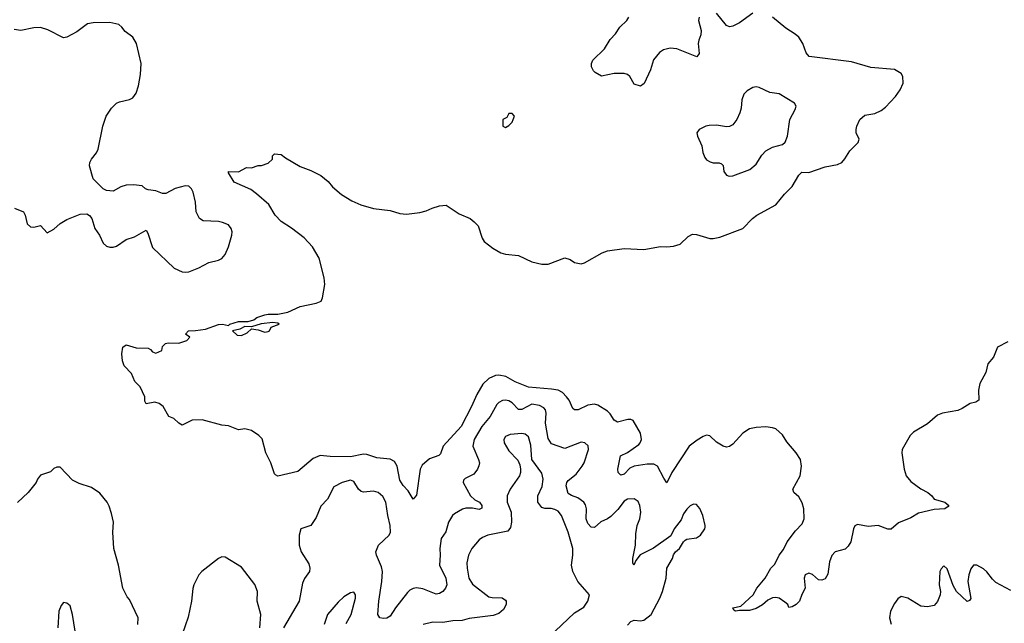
# Model space of a CAD drawing. Header units: inches. Extents: x 1603819 to 1745079, y 385938 to 533966.
# Tile 15 of 256: x 1623644 to 1629616, y 392757 to 396415. Entities that reach past the tile are written whole.
import ezdxf

# ---------------------------------------------------------------- set-up
doc = ezdxf.new("R2010")
doc.units = ezdxf.units.IN
doc.header["$MEASUREMENT"] = 0
doc.layers.add('B6329', color=7, linetype='Continuous')

msp = doc.modelspace()

# ---------------------------------------------------------------- linework, layer by layer
at = {"layer": 'B6329', "color": 5}
for points, elevation in [([(1628090, 396454.7), (1628010, 396396.3), (1627970, 396375.6), (1627950, 396372), (1627930, 396379.3), (1627870, 396454)], 320), ([(1623613, 395273), (1623666, 395250), (1623676.1, 395230), (1623690, 395177.3), (1623710, 395159.5), (1623730, 395157.6), (1623770, 395167.7), (1623810, 395123.8), (1623850, 395146), (1623890, 395180.3), (1623930, 395203.7), (1624010, 395235.5), (1624050, 395238.8), (1624067.7, 395227.7), (1624081, 395210), (1624098.8, 395150), (1624128.3, 395108.3), (1624150, 395061), (1624170, 395042.8), (1624190, 395036.3), (1624210, 395036.3), (1624230, 395043), (1624290, 395082), (1624340.1, 395099.9), (1624410, 395138.8), (1624421.1, 395121.1), (1624450, 395034.8), (1624581, 394910), (1624630, 394887.3), (1624650, 394884), (1624670, 394887.3), (1624729.6, 394910.4), (1624790, 394943), (1624850, 394957.3), (1624870, 394966.8), (1624890, 394991), (1624910, 395038), (1624929.6, 395110), (1624932, 395130), (1624926.6, 395150), (1624911.3, 395171.3), (1624874.4, 395185.6), (1624850, 395192), (1624756.5, 395196.5), (1624735.3, 395210), (1624714.5, 395250), (1624709.6, 395310), (1624695.1, 395370), (1624685.1, 395390), (1624670, 395405.1), (1624647.9, 395407.9), (1624587.6, 395392.4), (1624530, 395362), (1624510, 395360.9), (1624470, 395378), (1624423.7, 395383.7), (1624406, 395390), (1624387.3, 395407.3), (1624333.2, 395413.2), (1624290, 395412.3), (1624257.3, 395402.7), (1624210, 395375.3), (1624170, 395379), (1624150, 395389), (1624089.5, 395450), (1624067, 395530), (1624069.5, 395550), (1624078.4, 395570), (1624110, 395608), (1624120.5, 395630), (1624147.6, 395770), (1624167.8, 395830), (1624200.7, 395879.3), (1624230, 395908.2), (1624250, 395918), (1624310, 395930.6), (1624330, 395942), (1624350, 395970.7), (1624364.9, 396015.1), (1624376.6, 396083.4), (1624380.2, 396150), (1624352, 396270), (1624329.7, 396310), (1624283.4, 396343.4), (1624263.5, 396370), (1624245, 396385), (1624190, 396397), (1624090, 396396.8), (1624054.8, 396390), (1623990, 396340.5), (1623930, 396309.4), (1623910, 396304.5), (1623813.9, 396353.9), (1623770, 396367.6), (1623730, 396365.3), (1623650, 396348.7), (1623610, 396355.8)], 340), ([(1629637.7, 394462.3), (1629574.8, 394430), (1629550.6, 394370), (1629516.3, 394330), (1629504.2, 394275.8), (1629468.4, 394210), (1629460.5, 394170), (1629462, 394110), (1629442.8, 394097.2), (1629410, 394089.6), (1629361.3, 394058.7), (1629333.5, 394046.5), (1629241, 394030), (1629210, 394018.3), (1629150, 393966), (1629065.1, 393914.9), (1629045.2, 393894.8), (1628996.4, 393810), (1628994.4, 393790), (1629008.4, 393690), (1629021.6, 393650), (1629050, 393615.5), (1629110, 393570.8), (1629151.3, 393550), (1629176, 393530), (1629191.3, 393510), (1629256.3, 393490), (1629278.8, 393470), (1629276.3, 393463.7), (1629256, 393450), (1629190, 393446.8), (1629095.4, 393424.6), (1629050, 393396.3), (1628973.6, 393366.4), (1628930, 393327.6), (1628910, 393328), (1628850, 393349.8), (1628790, 393343.4), (1628724.9, 393355.1), (1628710, 393346.6), (1628702.3, 393330), (1628685.7, 393250), (1628670, 393223.7), (1628650, 393206.3), (1628590, 393189.6), (1628570, 393167), (1628556.1, 393130), (1628546, 393054), (1628530, 393026), (1628510, 393018), (1628490, 393020.9), (1628452.3, 393052.2), (1628430, 393059.7), (1628408.8, 393050), (1628402, 393030), (1628407.3, 392970), (1628387.7, 392932.3), (1628374, 392890), (1628354, 392870), (1628330, 392856), (1628310, 392853.2), (1628302.4, 392870), (1628285.7, 392885.7), (1628250, 392908.5), (1628230, 392913.1), (1628210, 392910.8), (1628182.5, 392897.5), (1628150, 392868), (1628110, 392845.6), (1628070, 392834.7), (1628010, 392835.3), (1627986, 392830), (1627976.4, 392836.4), (1627969.4, 392850), (1628018.4, 392861.6), (1628093.2, 392930), (1628116, 392970), (1628166, 393030), (1628200.7, 393090), (1628224.4, 393115.6), (1628251.2, 393170), (1628276, 393204), (1628299.8, 393250), (1628350, 393318), (1628390, 393358.7), (1628402.2, 393390), (1628400.2, 393450), (1628390, 393486), (1628370, 393523.5), (1628340.4, 393550), (1628333.6, 393570), (1628377.2, 393650), (1628386.8, 393710), (1628380.5, 393750), (1628353.1, 393790), (1628296.5, 393856.5), (1628270, 393899.8), (1628230, 393934.6), (1628210, 393942.4), (1628170, 393947.2), (1628110, 393943.9), (1628070, 393934.7), (1628030.3, 393909.7), (1627970, 393842.4), (1627950, 393828.2), (1627930, 393823.6), (1627910, 393829.5), (1627870, 393855.1), (1627830, 393893.5), (1627810, 393896.1), (1627790, 393889.8), (1627752.6, 393867.4), (1627704.9, 393830), (1627600.3, 393670), (1627570, 393607.3), (1627550, 393637), (1627513.3, 393710), (1627490, 393722), (1627450, 393721.2), (1627370, 393709.8), (1627343.9, 393696.1), (1627310, 393660.4), (1627290, 393654.7), (1627273.3, 393670), (1627271.2, 393690), (1627288.7, 393771.3), (1627330, 393791.5), (1627398.7, 393841.3), (1627407.8, 393850), (1627415.4, 393870), (1627409.8, 393910), (1627364.9, 393984.9), (1627350, 393992.7), (1627331.6, 393991.6), (1627270, 393975.1), (1627250, 393987.8), (1627225.9, 394025.9), (1627210, 394042.2), (1627150, 394078.7), (1627130, 394085.1), (1627090, 394078.7), (1627031, 394050), (1627009.7, 394049.7), (1626999.1, 394059.1), (1626976, 394110), (1626961.4, 394130), (1626935.4, 394155.4), (1626910, 394169.2), (1626870, 394176.8), (1626730, 394188.4), (1626650, 394220.3), (1626593, 394253), (1626550, 394260.2), (1626530, 394258), (1626490, 394239.6), (1626453.7, 394206.3), (1626416.8, 394143.2), (1626384.8, 394070), (1626320.8, 393950), (1626211.8, 393830), (1626196.3, 393783.7), (1626185.3, 393774.7), (1626130, 393754.2), (1626085.5, 393714.5), (1626073.7, 393690), (1626050, 393534), (1626030, 393509), (1625999.4, 393559.4), (1625970, 393592.4), (1625950, 393624.7), (1625933.4, 393710), (1625917.4, 393737.4), (1625890, 393751.6), (1625810, 393758.7), (1625750, 393780.2), (1625730, 393781.7), (1625650, 393765.8), (1625526.9, 393766.9), (1625466, 393774), (1625424.2, 393755.8), (1625330, 393676.2), (1625210, 393649), (1625196, 393656), (1625190, 393662), (1625166.9, 393730), (1625136.4, 393790), (1625114, 393874), (1625095.2, 393895.2), (1625050, 393925.7), (1625010, 393935.1), (1624970, 393929.6), (1624910, 393954), (1624870, 393958.4), (1624750, 393989.2), (1624690, 393988), (1624630, 393958), (1624608.7, 393970), (1624578, 393998), (1624549.3, 394009.3), (1624514, 394070), (1624490, 394089), (1624462.8, 394097.2), (1624410, 394086), (1624403.1, 394103.1), (1624402, 394130), (1624375.3, 394190), (1624342, 394222), (1624321.2, 394270), (1624277, 394317), (1624267.6, 394347.6), (1624264.2, 394390), (1624269.6, 394430), (1624290, 394444), (1624350, 394426), (1624423.6, 394423.6), (1624436.9, 394416.9), (1624450, 394402), (1624470, 394394), (1624506, 394410), (1624510, 394434), (1624528.4, 394451.6), (1624544, 394456), (1624610, 394454.8), (1624658, 394470), (1624675.3, 394490), (1624648.7, 394510), (1624668, 394530), (1624710, 394530.4), (1624770, 394539.1), (1624850, 394568), (1624874, 394570), (1624910, 394562), (1624918, 394570), (1624970, 394586.8), (1625030, 394586), (1625064.5, 394595.5), (1625081.2, 394610), (1625130, 394625.5), (1625150.3, 394630.3), (1625210, 394630.4), (1625270, 394642), (1625344.1, 394675.9), (1625442.5, 394697.5), (1625472.3, 394710), (1625480.9, 394730), (1625494, 394810), (1625489.6, 394850), (1625460.5, 394970), (1625419.3, 395039.3), (1625370, 395093), (1625291.9, 395151.9), (1625230, 395191.2), (1625194.3, 395230), (1625154, 395294), (1625080, 395360), (1625045.7, 395385.7), (1624945.2, 395430), (1624910, 395486), (1624910, 395494), (1624970, 395492), (1625020.4, 395519.6), (1625050, 395518), (1625090, 395532), (1625110, 395532), (1625150, 395544.7), (1625178, 395570), (1625178, 395590), (1625190, 395602), (1625230, 395598), (1625256.9, 395576.9), (1625344.9, 395524.9), (1625410, 395501), (1625470.5, 395470.5), (1625514.6, 395434.6), (1625542, 395402), (1625596.1, 395356.1), (1625657.6, 395317.6), (1625713.5, 395293.5), (1625789.4, 395270.6), (1625890, 395259.1), (1625950, 395240.5), (1625990, 395237.3), (1626070, 395246), (1626110, 395256), (1626146.3, 395273.7), (1626190, 395287.3), (1626230, 395290.6), (1626310, 395238), (1626376, 395210), (1626401, 395190), (1626424.9, 395164.9), (1626448, 395090), (1626462, 395070), (1626513.4, 395030), (1626562.6, 395002.6), (1626590, 394994.9), (1626670, 394986.3), (1626750, 394946.5), (1626810, 394932.7), (1626850, 394934.3), (1626950, 394971.7), (1626981.8, 394961.8), (1627010, 394943.1), (1627050, 394936.3), (1627070, 394942), (1627177.6, 395002.4), (1627210, 395014.9), (1627310, 395027.4), (1627430, 395021.7), (1627530, 395040.5), (1627570, 395038), (1627610, 395042), (1627650, 395054), (1627698, 395102), (1627725.1, 395114.9), (1627750, 395112.7), (1627830, 395088.7), (1627850, 395088.5), (1627890, 395097.1), (1628031, 395149), (1628089.5, 395210), (1628114.5, 395230), (1628230, 395293.7), (1628281.9, 395358.1), (1628330, 395403.1), (1628370, 395472.7), (1628388.9, 395491.1), (1628430.7, 395489.3), (1628530, 395522.8), (1628603.5, 395536.5), (1628630, 395550.4), (1628648.7, 395571.3), (1628679.6, 395620.4), (1628729.3, 395670), (1628736, 395690), (1628718, 395730), (1628718, 395750), (1628720.9, 395770), (1628739.3, 395810), (1628770, 395836.4), (1628830, 395845.5), (1628870, 395865.5), (1628895.6, 395884.4), (1628956.2, 395950), (1628985.1, 395990), (1629001.6, 396030), (1629001.3, 396070), (1628990, 396089.4), (1628950, 396113.3), (1628805.7, 396125.7), (1628690, 396159.7), (1628432.9, 396192.9), (1628414, 396214), (1628393.6, 396270), (1628369.7, 396309.7), (1628348.1, 396328.1), (1628290, 396362.9), (1628210, 396429.6)], 320), ([(1627764.9, 396430), (1627760.5, 396410), (1627778.3, 396350), (1627775.9, 396324.1), (1627762.4, 396290), (1627759.5, 396270), (1627764.4, 396210), (1627750.3, 396189.7), (1627630, 396239), (1627590, 396242.9), (1627548, 396232), (1627524.1, 396215.9), (1627488, 396172), (1627469.2, 396110.8), (1627432.1, 396027.9), (1627410, 396012.7), (1627370, 396025.2), (1627343.7, 396070), (1627330, 396082), (1627310, 396089.6), (1627250, 396088.2), (1627173.6, 396073.6), (1627134.8, 396094.8), (1627124.5, 396104.5), (1627112.7, 396130), (1627112.7, 396150), (1627119.3, 396170), (1627190, 396238), (1627225.3, 396294.7), (1627257.6, 396330), (1627283.6, 396370), (1627327, 396410), (1627339.6, 396430)], 320), ([(1627330, 392746), (1627350, 392767), (1627370, 392774.9), (1627410, 392772.1), (1627430, 392776.2), (1627473.6, 392810), (1627527.1, 392910), (1627543.1, 392950), (1627566, 393030), (1627569.6, 393090), (1627604.2, 393150), (1627608.6, 393171.4), (1627622, 393190), (1627646.6, 393210), (1627669.6, 393250.4), (1627680.1, 393259.9), (1627690, 393266.8), (1627750, 393274), (1627772.7, 393290), (1627799.3, 393330), (1627800.9, 393339.1), (1627802, 393350), (1627787.3, 393410), (1627770, 393453.2), (1627750, 393476), (1627730, 393478), (1627710, 393469.3), (1627690, 393449.2), (1627670, 393419.3), (1627655.4, 393384.6), (1627614, 393330), (1627592.6, 393287.4), (1627488.1, 393211.9), (1627407.9, 393172.1), (1627381.7, 393138.3), (1627369.2, 393110), (1627363.6, 393123.6), (1627362.6, 393150), (1627379.6, 393230), (1627380.7, 393299.3), (1627389.9, 393350), (1627405.3, 393390), (1627410.6, 393429.4), (1627406.2, 393470), (1627394.4, 393494.4), (1627370, 393511), (1627330, 393509.8), (1627310, 393498), (1627272.7, 393447.3), (1627230, 393403.5), (1627210, 393389.8), (1627167.9, 393372.1), (1627130, 393336.9), (1627110, 393339.7), (1627090, 393362.4), (1627079.3, 393390), (1627081.5, 393450), (1627075, 393475), (1627064.8, 393490), (1627030, 393517.8), (1626990.8, 393530.8), (1626970, 393543.5), (1626958.6, 393590), (1626962, 393610), (1626970, 393622.3), (1627019, 393661), (1627056.2, 393710), (1627067.1, 393730), (1627093.7, 393810), (1627091.9, 393831.9), (1627072, 393850), (1627050, 393854.5), (1626950, 393816.3), (1626870, 393843.5), (1626850, 393877.2), (1626833.4, 393970), (1626838, 394030), (1626832.9, 394050), (1626822.2, 394062.2), (1626796, 394076), (1626750, 394084.7), (1626690, 394051.9), (1626670, 394053.2), (1626630, 394092), (1626610, 394104.9), (1626590, 394109.9), (1626572.2, 394107.8), (1626550, 394095.8), (1626537.1, 394082.9), (1626497.8, 394010), (1626447.1, 393950), (1626400.6, 393870), (1626393, 393830), (1626426.5, 393750), (1626432.3, 393730), (1626429.1, 393710.9), (1626420.4, 393690), (1626398.4, 393661.6), (1626345.2, 393634.7), (1626335.5, 393624.5), (1626333, 393610), (1626379.1, 393530), (1626405.2, 393505.2), (1626432.1, 393490), (1626446.5, 393470), (1626446.4, 393453.6), (1626430, 393447), (1626390, 393455.5), (1626350, 393454), (1626330, 393448.1), (1626280.7, 393419.3), (1626270, 393409.7), (1626245.4, 393370), (1626228.2, 393311.8), (1626200.9, 393270), (1626191.5, 393210), (1626194.3, 393170), (1626191, 393110), (1626228.1, 393030), (1626234, 392990), (1626226.4, 392970), (1626210.2, 392949.8), (1626190, 392938), (1626170, 392934.3), (1626090, 392965), (1626050, 392970.9), (1626030, 392968.5), (1626010, 392956.9), (1625997, 392943), (1625922.4, 392850), (1625890, 392800.7), (1625870, 392787.6), (1625850, 392785.6), (1625829.2, 392790), (1625817, 392810), (1625822.6, 392890), (1625840.8, 393010), (1625843.5, 393070), (1625838.6, 393098.6), (1625808.4, 393170), (1625804.4, 393190), (1625819.7, 393230), (1625884.2, 393290), (1625892.4, 393310), (1625891.1, 393348.9), (1625876.2, 393410), (1625864.8, 393490), (1625846, 393526), (1625818, 393550), (1625790, 393556.8), (1625730, 393550.6), (1625715.5, 393555.5), (1625699.8, 393570), (1625670, 393616.3), (1625650, 393625.1), (1625598.8, 393610), (1625550, 393583.7), (1625510.1, 393509.9), (1625470, 393467.6), (1625441.7, 393398.3), (1625410.4, 393350), (1625350, 393329), (1625338.7, 393290), (1625339.5, 393230), (1625352, 393190), (1625398, 393118), (1625404, 393090), (1625402.3, 393070), (1625372.3, 393027.7), (1625360, 393000), (1625339.6, 392890), (1625244.4, 392730)], 340), ([(1626891.5, 392710), (1627010, 392820.5), (1627066.2, 392853.8), (1627089.3, 392890), (1627099, 392930), (1627030, 393009.2), (1626999.2, 393070), (1626990.9, 393110), (1626999.8, 393170), (1626998.3, 393210), (1626970.5, 393310), (1626929.9, 393410), (1626910, 393436.5), (1626890, 393447.5), (1626867.2, 393452.8), (1626830, 393452.8), (1626810, 393458.7), (1626785.7, 393490), (1626786, 393530), (1626813.6, 393586.4), (1626819.8, 393630), (1626810, 393667.3), (1626750.9, 393750), (1626744.6, 393835.4), (1626730, 393886), (1626710, 393903.1), (1626690, 393907.6), (1626619.2, 393900.8), (1626590, 393889.3), (1626579.5, 393870), (1626582, 393850), (1626610, 393801.6), (1626665.3, 393745.3), (1626677.3, 393717.3), (1626682.4, 393690), (1626682.4, 393670), (1626674.4, 393650), (1626618.9, 393570), (1626600.9, 393530), (1626599.6, 393490), (1626624.9, 393430), (1626626.3, 393370), (1626621.8, 393338.2), (1626604.1, 393315.9), (1626484, 393290), (1626450, 393276.4), (1626430, 393263.1), (1626385.5, 393210), (1626366.9, 393170), (1626356, 393124), (1626357.4, 393090), (1626368.9, 393030), (1626390, 392994.7), (1626490, 392918), (1626510, 392912.6), (1626570.2, 392910.2), (1626590, 392898), (1626594.9, 392890), (1626594.6, 392870), (1626578.9, 392841.1), (1626550, 392816), (1626516.2, 392803.8), (1626370, 392785.8), (1626327, 392773), (1626271, 392771), (1626210, 392762), (1626150, 392763.5), (1626090.8, 392750)], 360), ([(1624360.7, 392750), (1624362.9, 392790), (1624310, 392902), (1624296.5, 392916.5), (1624269.5, 392969.5), (1624243.7, 393110), (1624215.1, 393210), (1624209.6, 393310), (1624212, 393370), (1624201.5, 393421.5), (1624187.2, 393467.2), (1624175.1, 393490), (1624130, 393546), (1624080.1, 393580.1), (1624004.2, 393604.2), (1623964.4, 393624.4), (1623890, 393704), (1623870, 393704), (1623850, 393694), (1623830, 393675.3), (1623770, 393655.3), (1623751, 393630), (1623742.8, 393610), (1623694.8, 393550), (1623630.5, 393489.5)], 340), ([(1625100.4, 392730), (1625106.2, 392810), (1625085.1, 392890), (1625086.3, 392950), (1625070, 392992), (1624990, 393098), (1624890, 393158), (1624870, 393159.3), (1624850, 393149.4), (1624748.7, 393070), (1624730, 393049.6), (1624700.7, 392990), (1624693.1, 392966.9), (1624685.2, 392890), (1624665.1, 392794.9), (1624630.1, 392689.9)], 340), ([(1629655.3, 392955.3), (1629564.1, 393004.1), (1629543.5, 393023.5), (1629510, 393069), (1629490, 393086.5), (1629450, 393109.7), (1629430, 393109.6), (1629413, 393087), (1629400.7, 393050), (1629395.6, 393010), (1629413, 392907), (1629405.5, 392894.5), (1629390, 392889.6), (1629326.9, 392950), (1629306.6, 392986.6), (1629270, 393086), (1629250, 393105.2), (1629232.8, 393087.2), (1629225.5, 393070), (1629221.3, 392990), (1629228.4, 392950), (1629226.4, 392930), (1629210, 392889), (1629190, 392865.2), (1629150, 392856), (1629110, 392860.9), (1629030, 392909.6), (1628990, 392919.5), (1628970, 392906), (1628950, 392877.2), (1628926.7, 392830), (1628920.2, 392790), (1628930, 392750.7)], 340), ([(1625624.8, 392755.2), (1625654.2, 392810), (1625680.4, 392910), (1625681.6, 392930), (1625670, 392944.5), (1625650, 392941.3), (1625610, 392917.6), (1625575.2, 392884.8), (1625510.4, 392810), (1625490.4, 392750)], 360), ([(1624002, 392570), (1623964.5, 392810), (1623950, 392862), (1623930, 392879), (1623910, 392882), (1623894.4, 392865.6), (1623882, 392830), (1623875.5, 392730)], 360)]:
    msp.add_lwpolyline(points, dxfattribs=dict(at, elevation=elevation))
for points, elevation in [([(1628110, 396007.6), (1628090, 396003.6), (1628056.3, 395983.7), (1628036.5, 395963.5), (1628024.9, 395930), (1628020.9, 395879.1), (1628012.7, 395850), (1627994.4, 395810), (1627970, 395777), (1627950, 395767.8), (1627930, 395766.3), (1627870, 395776), (1627826.6, 395773.4), (1627806, 395770), (1627766, 395750), (1627751, 395730), (1627754.8, 395710), (1627782, 395650), (1627787.7, 395610), (1627799.1, 395579.1), (1627810, 395566), (1627832.8, 395552.8), (1627850, 395547.7), (1627886.8, 395546.8), (1627901, 395541), (1627910.6, 395530.6), (1627915.3, 395495.3), (1627930, 395472), (1627947.1, 395467.1), (1627970, 395467.7), (1628073.2, 395506.8), (1628110, 395539.3), (1628145.5, 395594.5), (1628170, 395619.3), (1628210, 395641.6), (1628270, 395658), (1628286.7, 395673.3), (1628301.7, 395710), (1628315.1, 395810), (1628347, 395870), (1628352.7, 395890), (1628344, 395910), (1628250, 395965.4), (1628194.7, 395974.7), (1628130, 396003.6)], 340), ([(1626630, 395846), (1626610, 395846), (1626598, 395822), (1626574, 395810), (1626574, 395770), (1626590, 395762), (1626610, 395774), (1626630, 395794), (1626638, 395810), (1626646, 395830)], 340), ([(1625179.3, 394579.3), (1625107.5, 394572.5), (1625050, 394554), (1625010, 394555.3), (1624979.8, 394540.2), (1624934, 394530), (1624963.6, 394503.6), (1624990, 394502), (1625023.1, 394516.9), (1625050, 394542), (1625090, 394536), (1625130, 394521), (1625150, 394524.7), (1625158, 394530), (1625168.9, 394551.1), (1625218, 394570), (1625210, 394575.3)], 320)]:
    msp.add_lwpolyline(points, close=True, dxfattribs=dict(at, elevation=elevation))

doc.saveas('drawing.dxf')
